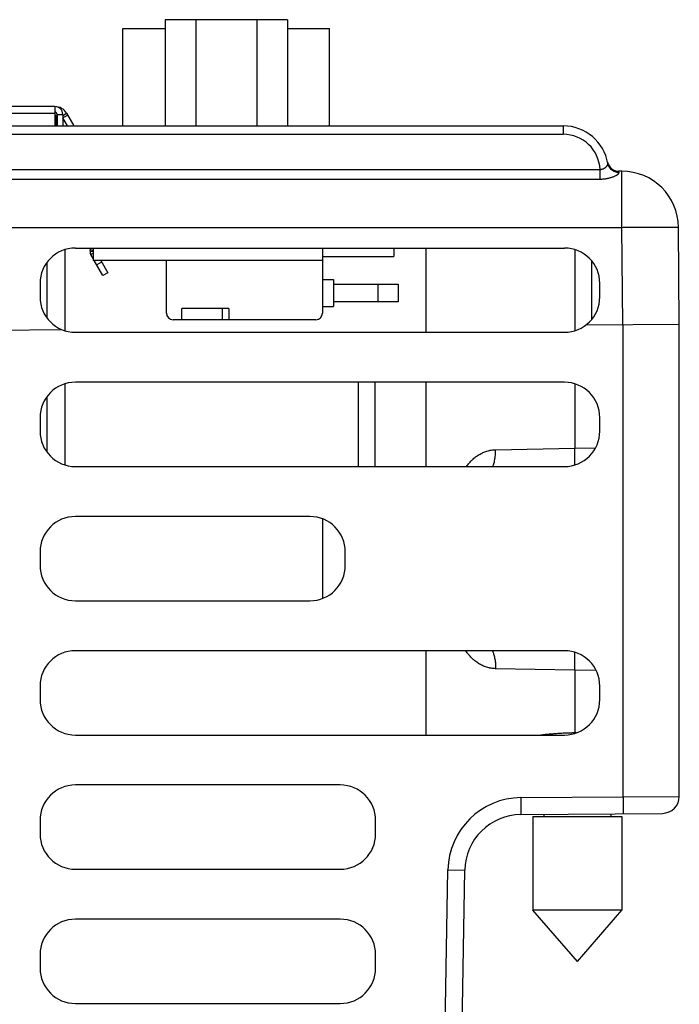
# Model space of a CAD drawing. Header units: inches. Extents: x 0 to 34, y 0 to 22.
# Tile 90 of 103: x 29 to 30.1, y 6.9 to 8.7. Entities that reach past the tile are written whole.
import ezdxf

# ---------------------------------------------------------------- set-up
doc = ezdxf.new("R2010")
doc.units = ezdxf.units.IN
doc.header["$LTSCALE"] = 1.87
doc.header["$MEASUREMENT"] = 0
doc.layers.get('0').update_dxf_attribs({"linetype": 'CONTINUOUS'})

msp = doc.modelspace()

# ---------------------------------------------------------------- linework, layer by layer
at = {"color": 7, "linetype": 'CONTINUOUS'}
for p, q in [((29.224, 8.6663), (29.224, 8.4788)), ((29.4399, 8.6663), (29.224, 8.6663)), ((29.278, 8.6663), (29.278, 8.4788)), ((29.386, 8.6663), (29.386, 8.4788)), ((29.4399, 8.6663), (29.4399, 8.4788)), ((29.149, 8.4788), (29.149, 8.6505)), ((29.149, 8.6505), (29.224, 8.6505)), ((29.4399, 8.6505), (29.514, 8.6505)), ((29.514, 8.4788), (29.514, 8.6505)), ((29.0292, 8.5129), (28.5292, 8.5129)), ((28.9371, 8.5011), (29.0292, 8.5011)), ((29.0292, 8.5129), (29.0292, 8.4788)), ((29.043, 8.4973), (29.0497, 8.5011)), ((29.0497, 8.5011), (29.0626, 8.4788)), ((29.0312, 8.4972), (29.0292, 8.4972)), ((29.0312, 8.4972), (29.0312, 8.4788)), ((29.0332, 8.4992), (29.0332, 8.4788)), ((29.0332, 8.4992), (29.043, 8.4992)), ((29.043, 8.4992), (29.043, 8.4788)), ((29.043, 8.493), (29.0515, 8.4979)), ((29.0512, 8.4788), (29.043, 8.493)), ((27.9778, 8.4788), (29.927, 8.4788)), ((29.927, 8.4788), (29.927, 8.4639)), ((28.265, 8.4639), (29.927, 8.4639)), ((28.265, 8.402), (29.9919, 8.402)), ((29.9919, 8.3849), (29.9919, 8.402)), ((30.0305, 8.3988), (30.0249, 8.3988)), ((30.0255, 8.3964), (30.025, 8.3988)), ((30.0305, 8.2997), (30.0305, 8.3988)), ((28.265, 8.3849), (29.9919, 8.3849)), ((28.265, 8.2997), (30.0305, 8.2997)), ((30.032, 8.1279), (30.0305, 8.2997)), ((30.132, 8.1288), (30.1305, 8.2997)), ((29.0464, 8.2602), (29.0464, 8.1174)), ((29.0654, 8.2632), (29.9291, 8.2632)), ((29.0911, 8.2574), (29.0965, 8.2574)), ((29.0915, 8.2605), (29.0965, 8.2592)), ((29.0965, 8.2632), (29.0965, 8.241)), ((29.5017, 8.2632), (29.5017, 8.1484)), ((29.6277, 8.2632), (29.6277, 8.2482)), ((29.6845, 8.2632), (29.6845, 8.1144)), ((29.9473, 8.2604), (29.9473, 8.1171)), ((29.0965, 8.2537), (29.0926, 8.2515)), ((29.0965, 8.2447), (29.0926, 8.2515)), ((29.5017, 8.241), (29.0965, 8.241)), ((29.1139, 8.2147), (29.0987, 8.241)), ((29.1101, 8.241), (29.1224, 8.2196)), ((29.2261, 8.1484), (29.2261, 8.241)), ((29.5017, 8.2482), (29.6277, 8.2482)), ((29.977, 8.2408), (29.977, 8.1368)), ((29.0149, 8.2375), (29.0149, 8.1401)), ((29.1116, 8.2384), (29.1031, 8.2334)), ((29.1224, 8.2196), (29.1139, 8.2147)), ((29.5017, 8.2074), (29.5213, 8.2074)), ((29.5213, 8.2074), (29.5213, 8.1602)), ((29.0029, 8.2007), (29.0029, 8.1769)), ((29.5213, 8.1995), (29.6355, 8.1995)), ((29.6001, 8.168), (29.6001, 8.1995)), ((29.6355, 8.1995), (29.6355, 8.168)), ((29.9916, 8.1769), (29.9916, 8.2007)), ((29.2536, 8.1366), (29.2536, 8.1562)), ((29.3363, 8.1562), (29.2536, 8.1562)), ((29.3245, 8.1562), (29.3245, 8.1366)), ((29.3363, 8.1562), (29.3363, 8.1366)), ((29.5017, 8.1602), (29.5213, 8.1602)), ((29.6355, 8.168), (29.5213, 8.168)), ((29.4899, 8.1366), (29.2379, 8.1366)), ((28.881, 8.1179), (29.0412, 8.1193)), ((29.9672, 8.1274), (30.132, 8.1288)), ((30.0329, 7.2945), (30.0329, 8.1279)), ((30.132, 7.2951), (30.132, 8.1288)), ((29.0654, 8.1144), (29.9291, 8.1144)), ((29.0464, 8.0232), (29.0464, 7.8804)), ((29.9291, 8.0262), (29.0654, 8.0262)), ((29.565, 8.0262), (29.565, 7.8774)), ((29.595, 7.8774), (29.595, 8.0262)), ((29.6845, 8.0262), (29.6845, 7.8774)), ((29.9473, 8.0234), (29.9473, 7.9099)), ((29.0149, 8.0005), (29.0149, 7.9031)), ((29.0029, 7.9637), (29.0029, 7.9399)), ((29.9916, 7.9399), (29.9916, 7.9637)), ((29.8076, 7.907), (29.9473, 7.9099)), ((29.9473, 7.9099), (29.9842, 7.9106)), ((29.0654, 7.8774), (29.9291, 7.8774)), ((29.4796, 7.7892), (29.0654, 7.7892)), ((29.5017, 7.7851), (29.5017, 7.6445)), ((29.0029, 7.7267), (29.0029, 7.7029)), ((29.5421, 7.7029), (29.5421, 7.7267)), ((29.0654, 7.6404), (29.4796, 7.6404)), ((29.9291, 7.5522), (29.0654, 7.5522)), ((29.6845, 7.5522), (29.6845, 7.4034)), ((29.9473, 7.5177), (29.8076, 7.5205)), ((29.9852, 7.517), (29.9473, 7.5177)), ((29.9473, 7.5177), (29.9473, 7.4071)), ((29.0029, 7.4897), (29.0029, 7.4659)), ((29.9916, 7.4659), (29.9916, 7.4897)), ((29.9502, 7.4071), (29.9473, 7.4071)), ((29.9473, 7.4062), (29.9473, 7.4071)), ((29.0654, 7.4034), (29.9291, 7.4034)), ((29.5331, 7.3152), (29.0654, 7.3152)), ((29.8522, 7.2929), (30.0329, 7.2945)), ((30.0329, 7.2945), (30.132, 7.2951)), ((29.0029, 7.2527), (29.0029, 7.2289)), ((29.5956, 7.2289), (29.5956, 7.2527)), ((29.8522, 7.2629), (30.1022, 7.2651)), ((29.8732, 7.2595), (30.0307, 7.2595)), ((29.8732, 7.2595), (29.8732, 7.0942)), ((29.8929, 7.2633), (29.8929, 7.2595)), ((30.011, 7.2643), (30.011, 7.2595)), ((30.0307, 7.2595), (30.0307, 7.0942)), ((29.0654, 7.1664), (29.5331, 7.1664)), ((29.6952, 5.5558), (29.7233, 7.1652)), ((29.7233, 7.1652), (29.7531, 7.1647)), ((29.725, 5.5578), (29.7531, 7.1647)), ((30.0307, 7.0942), (29.8732, 7.0942)), ((29.952, 7.0036), (29.8732, 7.0942)), ((29.952, 7.0036), (30.0307, 7.0942)), ((29.5331, 7.0782), (29.0654, 7.0782)), ((29.0029, 7.0157), (29.0029, 6.9919)), ((29.5956, 6.9919), (29.5956, 7.0157)), ((29.0654, 6.9294), (29.5331, 6.9294))]:
    msp.add_line(p, q, dxfattribs=at)
for centre, radius, start, end in [((29.0292, 8.4893), 0.0236, 30, 90), ((29.0292, 8.4992), 0.0138, 0, 90), ((29.0292, 8.4992), 0.00394, 0, 90), ((29.927, 8.3988), 0.08, 9.8909, 90), ((29.927, 8.3989), 0.065, 2.7053, 89.9997), ((30.025, 8.4188), 0.02, 191.537, 270), ((30.0305, 8.2988), 0.1, 0.5, 90), ((29.0654, 8.2007), 0.0625, 90, 180), ((29.1029, 8.2574), 0.0118, 165.0233, 210), ((28.8462, 8.3261), 0.2539, 345.0233, 345.6627), ((29.9291, 8.2007), 0.0625, 0, 90), ((29.0654, 8.1769), 0.0625, 180, 270), ((29.9291, 8.1769), 0.0625, 270, 360), ((29.2379, 8.1484), 0.0118, 180, 270), ((29.4899, 8.1484), 0.0118, 270, 360), ((29.0654, 7.9637), 0.0625, 90, 180), ((29.9291, 7.9637), 0.0625, 0, 90), ((29.0654, 7.9399), 0.0625, 180, 270), ((29.9291, 7.9399), 0.0625, 270, 360), ((27.5616, 7.8671), 2.3861, 0.3149, 1.0285), ((29.0654, 7.7267), 0.0625, 90, 180), ((29.4796, 7.7267), 0.0625, 0, 90), ((29.0654, 7.7029), 0.0625, 180, 270), ((29.4796, 7.7029), 0.0625, 270, 360), ((29.0654, 7.4897), 0.0625, 90, 180), ((29.9291, 7.4897), 0.0625, 0, 90), ((27.6355, 7.5596), 2.3122, 358.9614, 359.7473), ((29.0654, 7.4659), 0.0625, 180, 270), ((29.9291, 7.4659), 0.0625, 270, 360), ((29.0654, 7.2527), 0.0625, 90, 180), ((29.5331, 7.2527), 0.0625, 0, 90), ((29.8533, 7.1629), 0.13, 90.5001, 178.9999), ((30.102, 7.2951), 0.03, 270.5016, 360), ((29.853, 7.1629), 0.1, 90.5, 179), ((29.0654, 7.2289), 0.0625, 180, 270), ((29.5331, 7.2289), 0.0625, 270, 360), ((29.0654, 7.0157), 0.0625, 90, 180), ((29.5331, 7.0157), 0.0625, 0, 90), ((29.0654, 6.9919), 0.0625, 180, 270), ((29.5331, 6.9919), 0.0625, 270, 360)]:
    msp.add_arc(centre, radius, start, end, dxfattribs=at)
for points, knots in [([(29.9919, 8.402), (29.9924, 8.402), (29.9935, 8.402), (29.9951, 8.4022), (29.9966, 8.4027), (29.998, 8.4032), (29.9992, 8.4039), (30.0004, 8.4046), (30.0015, 8.4054), (30.0024, 8.4063), (30.0032, 8.407), (30.0037, 8.4076), (30.0041, 8.4081), (30.0046, 8.4088), (30.0051, 8.4096), (30.0054, 8.4103), (30.0056, 8.4108), (30.0058, 8.4113), (30.0058, 8.4119), (30.0058, 8.4123), (30.0058, 8.4125)], [0, 0, 0, 0, 0.084289, 0.16763, 0.249203, 0.328441, 0.404945, 0.478415, 0.548616, 0.615283, 0.67816, 0.708122, 0.737052, 0.791645, 0.841771, 0.88743, 0.908611, 0.928691, 0.965848, 1, 1, 1, 1]), ([(29.9919, 8.3849), (29.993, 8.3849), (29.9951, 8.385), (29.9983, 8.3852), (30.0014, 8.3856), (30.0044, 8.386), (30.0074, 8.3867), (30.0102, 8.3874), (30.0129, 8.3882), (30.0154, 8.3891), (30.0176, 8.39), (30.0194, 8.3908), (30.0207, 8.3915), (30.0215, 8.392), (30.0223, 8.3925), (30.023, 8.393), (30.0236, 8.3935), (30.0242, 8.3939), (30.0246, 8.3944), (30.025, 8.3948), (30.0253, 8.3953), (30.0254, 8.3957), (30.0255, 8.396), (30.0255, 8.3963), (30.0255, 8.3964), (30.0255, 8.3964)], [0, 0, 0, 0, 0.08662, 0.172735, 0.257817, 0.34131, 0.422694, 0.501414, 0.576844, 0.648322, 0.715151, 0.776619, 0.805105, 0.831954, 0.857065, 0.88035, 0.901742, 0.921191, 0.938669, 0.954186, 0.967811, 0.979723, 0.990273, 0.995202, 1, 1, 1, 1]), ([(30.0255, 8.3964), (30.0243, 8.3964), (30.022, 8.3966), (30.0186, 8.3975), (30.0154, 8.3989), (30.013, 8.4005), (30.0113, 8.4021), (30.0101, 8.4033), (30.0091, 8.4047), (30.0081, 8.4061), (30.0073, 8.4076), (30.0067, 8.4092), (30.0061, 8.4109), (30.0059, 8.412), (30.0058, 8.4125)], [0, 0, 0, 0, 0.126454, 0.25257, 0.37823, 0.503364, 0.565792, 0.628092, 0.690275, 0.752355, 0.814347, 0.876269, 0.938148, 1, 1, 1, 1]), ([(30.0305, 8.2997), (30.0338, 8.2997), (30.0403, 8.2998), (30.0499, 8.2998), (30.0594, 8.2999), (30.0686, 8.2999), (30.0775, 8.3), (30.0859, 8.3), (30.0937, 8.3), (30.0999, 8.3), (30.1045, 8.3), (30.1077, 8.3), (30.1107, 8.3), (30.1136, 8.3), (30.1162, 8.3), (30.1186, 8.3), (30.1208, 8.3), (30.1228, 8.2999), (30.1246, 8.2999), (30.1259, 8.2999), (30.1268, 8.2999), (30.1275, 8.2999), (30.128, 8.2998), (30.1285, 8.2998), (30.129, 8.2998), (30.1294, 8.2998), (30.1297, 8.2998), (30.13, 8.2998), (30.1302, 8.2997), (30.1303, 8.2997), (30.1304, 8.2997), (30.1304, 8.2997), (30.1305, 8.2997), (30.1305, 8.2997), (30.1305, 8.2997), (30.1305, 8.2997), (30.1305, 8.2997)], [0, 0, 0, 0, 0.098, 0.195054, 0.29023, 0.38261, 0.471306, 0.555463, 0.634271, 0.706971, 0.740809, 0.772863, 0.803055, 0.831313, 0.857569, 0.881759, 0.903825, 0.923715, 0.94138, 0.956778, 0.963615, 0.969872, 0.975546, 0.980632, 0.985128, 0.989032, 0.992341, 0.995054, 0.99717, 0.99869, 0.999227, 0.999441, 0.999619, 0.999761, 0.999869, 1, 1, 1, 1]), ([(29.7564, 7.8774), (29.7571, 7.8785), (29.7587, 7.8807), (29.7611, 7.8837), (29.7633, 7.8862), (29.7651, 7.888), (29.7669, 7.8898), (29.7693, 7.892), (29.7722, 7.8943), (29.7753, 7.8966), (29.7785, 7.8986), (29.7818, 7.9004), (29.7852, 7.9021), (29.7887, 7.9035), (29.7923, 7.9047), (29.7954, 7.9055), (29.7979, 7.906), (29.8005, 7.9065), (29.8037, 7.9069), (29.8063, 7.907), (29.8076, 7.907)], [0, 0, 0, 0, 0.064732, 0.128711, 0.192006, 0.223437, 0.254745, 0.317023, 0.378925, 0.440561, 0.502038, 0.563455, 0.624907, 0.686498, 0.748334, 0.810508, 0.841755, 0.873121, 0.936255, 1, 1, 1, 1]), ([(29.8027, 7.8774), (29.8031, 7.8785), (29.8039, 7.8807), (29.8049, 7.8841), (29.8057, 7.8877), (29.8064, 7.8914), (29.807, 7.8953), (29.8075, 7.9005), (29.8076, 7.9044), (29.8076, 7.907)], [0, 0, 0, 0, 0.115235, 0.234214, 0.35651, 0.481652, 0.609129, 0.7384, 1, 1, 1, 1]), ([(29.8076, 7.5205), (29.8062, 7.5206), (29.8035, 7.5207), (29.8002, 7.5212), (29.7976, 7.5216), (29.795, 7.5222), (29.7918, 7.5231), (29.7881, 7.5244), (29.7844, 7.5259), (29.7809, 7.5276), (29.7775, 7.5296), (29.7743, 7.5318), (29.7716, 7.5337), (29.7696, 7.5354), (29.7676, 7.5371), (29.7652, 7.5394), (29.7629, 7.5419), (29.7611, 7.5439), (29.7598, 7.5455), (29.7586, 7.5471), (29.757, 7.5493), (29.7558, 7.551), (29.755, 7.5522)], [0, 0, 0, 0, 0.063625, 0.126619, 0.157912, 0.189082, 0.251101, 0.312784, 0.374234, 0.435563, 0.496884, 0.558297, 0.619911, 0.650834, 0.681852, 0.744213, 0.807088, 0.838763, 0.870617, 0.902659, 0.934897, 1, 1, 1, 1]), ([(29.8019, 7.5522), (29.8023, 7.5511), (29.8033, 7.5488), (29.8044, 7.5451), (29.8054, 7.5413), (29.8062, 7.5373), (29.8069, 7.5333), (29.8075, 7.5277), (29.8076, 7.5234), (29.8076, 7.5205)], [0, 0, 0, 0, 0.113691, 0.231689, 0.353527, 0.478672, 0.606539, 0.736503, 1, 1, 1, 1]), ([(29.9473, 7.4071), (29.9448, 7.407), (29.9398, 7.4069), (29.9322, 7.4066), (29.9247, 7.4063), (29.9172, 7.4058), (29.9098, 7.4053), (29.8999, 7.4046), (29.8925, 7.4039), (29.8876, 7.4034)], [0, 0, 0, 0, 0.126257, 0.25236, 0.378197, 0.50367, 0.628685, 0.753142, 1, 1, 1, 1]), ([(29.8522, 7.2929), (29.8522, 7.2919), (29.8522, 7.29), (29.8522, 7.2871), (29.8522, 7.2842), (29.8523, 7.2815), (29.8523, 7.2788), (29.8523, 7.2763), (29.8523, 7.2739), (29.8523, 7.2718), (29.8523, 7.2701), (29.8523, 7.2688), (29.8523, 7.268), (29.8523, 7.2672), (29.8523, 7.2665), (29.8523, 7.2658), (29.8523, 7.2652), (29.8522, 7.2647), (29.8522, 7.2642), (29.8522, 7.2639), (29.8522, 7.2636), (29.8522, 7.2635), (29.8522, 7.2634), (29.8522, 7.2632), (29.8522, 7.2631), (29.8522, 7.2631), (29.8522, 7.263), (29.8522, 7.263), (29.8522, 7.2629), (29.8522, 7.2629), (29.8522, 7.2629), (29.8522, 7.2629), (29.8522, 7.2629)], [0, 0, 0, 0, 0.098, 0.195054, 0.29023, 0.38261, 0.471306, 0.555463, 0.634271, 0.706971, 0.772863, 0.803056, 0.831313, 0.857569, 0.881759, 0.903826, 0.923715, 0.94138, 0.956778, 0.969873, 0.975546, 0.980633, 0.985129, 0.989032, 0.992342, 0.995055, 0.997171, 0.99869, 0.999228, 0.999619, 0.999869, 1, 1, 1, 1]), ([(30.0329, 7.2945), (30.0329, 7.2935), (30.0329, 7.2916), (30.0329, 7.2886), (30.0329, 7.2858), (30.0329, 7.283), (30.0329, 7.2804), (30.033, 7.2779), (30.033, 7.2755), (30.033, 7.2733), (30.033, 7.2717), (30.033, 7.2704), (30.033, 7.2696), (30.0329, 7.2688), (30.0329, 7.268), (30.0329, 7.2674), (30.0329, 7.2668), (30.0329, 7.2663), (30.0329, 7.2658), (30.0329, 7.2655), (30.0329, 7.2652), (30.0329, 7.2651), (30.0329, 7.2649), (30.0329, 7.2648), (30.0329, 7.2647), (30.0329, 7.2646), (30.0329, 7.2646), (30.0329, 7.2645), (30.0329, 7.2645), (30.0329, 7.2645), (30.0329, 7.2645), (30.0329, 7.2645), (30.0329, 7.2645)], [0, 0, 0, 0, 0.098, 0.195054, 0.29023, 0.38261, 0.471306, 0.555463, 0.634271, 0.706971, 0.772863, 0.803056, 0.831313, 0.857569, 0.881759, 0.903826, 0.923715, 0.94138, 0.956778, 0.969873, 0.975546, 0.980633, 0.985129, 0.989032, 0.992342, 0.995055, 0.997171, 0.99869, 0.999228, 0.999619, 0.999869, 1, 1, 1, 1])]:
    msp.add_open_spline(points, degree=3, knots=knots, dxfattribs=at)

doc.saveas('drawing.dxf')
